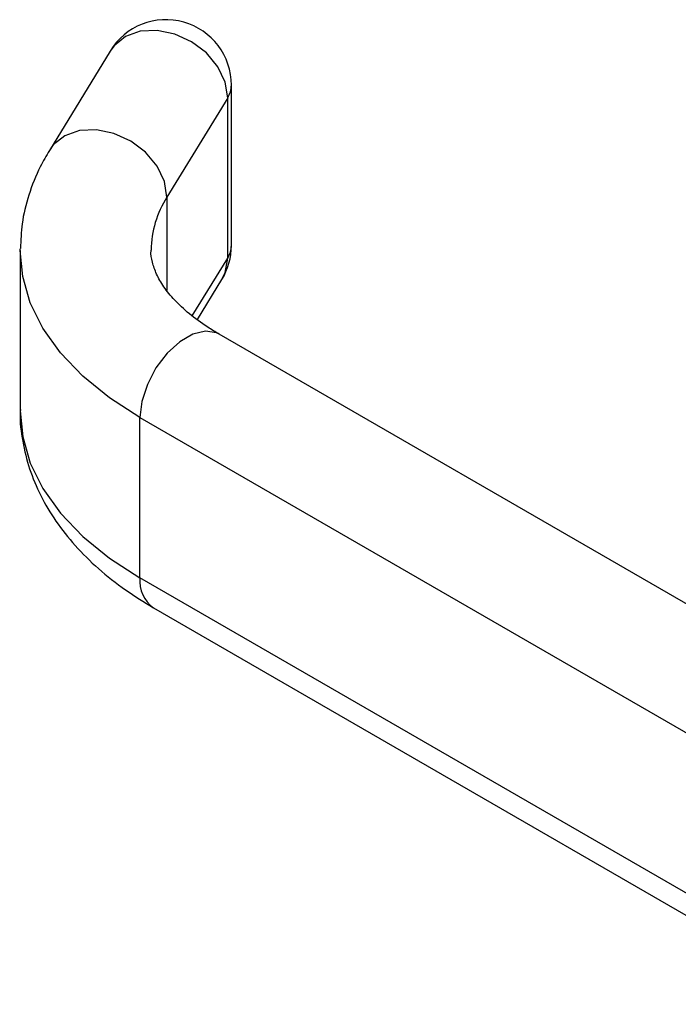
# Model space of a CAD drawing. Header units: millimetres. Extents: x 19 to 819, y 19 to 629.
# Tile 6 of 9: x 547 to 577, y 523 to 568. Entities that reach past the tile are written whole.
import ezdxf

# ---------------------------------------------------------------- set-up
doc = ezdxf.new("R2010")
doc.units = ezdxf.units.MM
doc.header["$LTSCALE"] = 3

msp = doc.modelspace()

# ---------------------------------------------------------------- linework, layer by layer
for p, q in [((551.039, 566.218), (548.255, 561.665)), ((556.598, 557.304), (556.598, 564.653)), ((556.427, 564.077), (553.644, 559.524)), ((556.427, 556.728), (556.427, 564.077)), ((553.644, 559.524), (553.644, 555.241)), ((546.917, 557.074), (546.917, 549.725)), ((554.806, 554.077), (556.427, 556.728)), ((555.038, 553.907), (556.158, 555.739)), ((584.159, 537.004), (556.03, 553.243)), ((552.408, 549.42), (583.887, 531.248)), ((552.408, 542.071), (552.408, 549.42)), ((583.887, 523.899), (552.408, 542.071)), ((553.03, 540.698), (584.508, 522.525))]:
    msp.add_line(p, q)
at = {"flags": 128}
for points in [[(556.427, 564.077), (556.313, 564.79), (555.978, 565.492), (555.451, 566.127), (554.774, 566.642), (554.001, 566.996), (553.196, 567.16), (552.423, 567.121), (551.746, 566.882), (551.219, 566.462), (551.039, 566.218)], [(553.644, 559.524), (553.529, 560.237), (553.195, 560.94), (552.667, 561.574), (551.99, 562.089), (551.217, 562.443), (550.412, 562.607), (549.64, 562.568), (548.962, 562.329), (548.435, 561.91), (548.255, 561.664)], [(546.917, 557.074), (546.917, 557.095), (546.917, 557.147)], [(552.408, 549.42), (551.004, 550.327), (549.785, 551.32), (548.767, 552.385), (547.962, 553.51), (547.381, 554.68), (547.031, 555.88), (546.917, 557.074)], [(556.158, 555.739), (556.313, 556.061), (556.427, 556.728)], [(556.03, 553.243), (555.919, 553.298), (555.411, 553.382), (554.832, 553.244), (554.228, 552.895), (553.649, 552.364), (553.141, 551.694), (552.745, 550.939), (552.494, 550.16), (552.408, 549.42)], [(546.917, 549.725), (547.031, 548.531), (547.381, 547.331), (547.962, 546.161), (548.767, 545.037), (549.785, 543.971), (551.004, 542.979), (552.408, 542.071)]]:
    msp.add_lwpolyline(points, dxfattribs=at)
for centre, radius, start, end in [((553.598, 564.653), 3, 0, 148.557), ((555.51, 564.662), 1.088, 327.4383, 359.5057), ((557.545, 557.033), 4.629, 147.4442, 179.244), ((553.598, 557.304), 3, 328.557, 360), ((555.51, 557.314), 1.088, 327.4383, 359.5057), ((553.883, 541.911), 1.483, 173.7999, 234.8879)]:
    msp.add_arc(centre, radius, start, end)
for points, knots in [([(548.255, 561.665), (548.112, 561.417), (547.732, 560.76), (547.288, 559.636), (546.975, 558.373), (546.944, 557.546), (546.93, 557.17)], [0, 0, 0, 0, 0.178289, 0.472795, 0.760441, 1, 1, 1, 1]), ([(556.03, 553.243), (555.856, 553.346), (555.354, 553.648), (554.644, 554.173), (553.97, 554.805), (553.474, 555.423), (553.139, 556.008), (552.965, 556.562), (552.89, 556.897), (552.917, 557.082), (552.918, 557.084)], [0, 0, 0, 0, 0.077211, 0.224173, 0.370669, 0.517654, 0.667415, 0.824558, 0.998045, 1, 1, 1, 1]), ([(546.928, 549.792), (546.924, 549.737), (546.887, 549.249), (547.014, 548.326), (547.318, 547.055), (547.834, 545.827), (548.533, 544.649), (549.419, 543.527), (550.49, 542.472), (551.691, 541.517), (552.595, 540.964), (553.03, 540.698)], [0, 0, 0, 0, 0.015057, 0.134148, 0.2528, 0.372326, 0.494053, 0.618885, 0.747115, 0.878355, 1, 1, 1, 1])]:
    msp.add_open_spline(points, degree=3, knots=knots)

doc.saveas('drawing.dxf')
